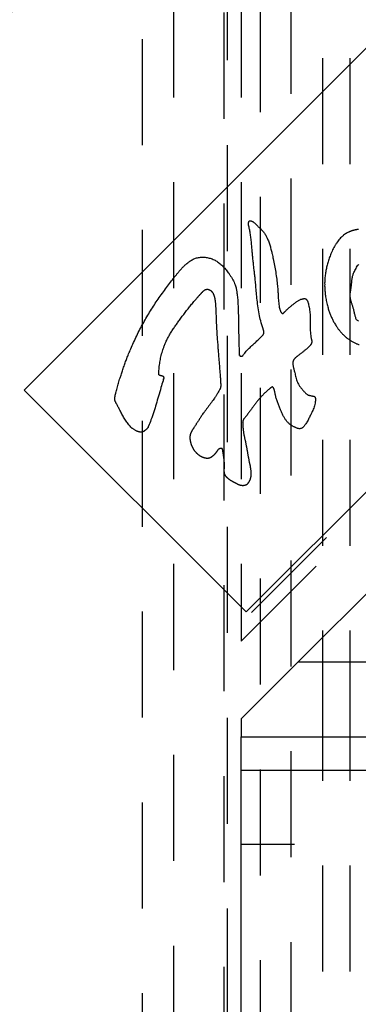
# Model space of a CAD drawing. Extents: x 3.7 to 27.5, y 0.6 to 16.6.
# Tile 8 of 26: x 4.376 to 4.775, y 8.273 to 9.433. Entities that reach past the tile are written whole.
import ezdxf

# ---------------------------------------------------------------- set-up
doc = ezdxf.new("R2010")
doc.units = 0
doc.linetypes.add('HIDDEN', pattern=[0.1875, 0.125, -0.0625])
doc.layers.add('ACSRY', color=30, linetype='CONTINUOUS')

msp = doc.modelspace()

# ---------------------------------------------------------------- linework, layer by layer
at = {"layer": 'ACSRY', "color": 30, "linetype": 'HIDDEN'}
for p, q in [((4.5571, 9.9167), (4.5571, 2.3244)), ((4.6371, 9.9167), (4.6371, 8.7225)), ((4.5209, 2.5356), (4.5209, 9.7056)), ((4.6167, 9.6667), (4.6167, 2.5745)), ((4.6599, 2.5745), (4.6599, 9.6667)), ((4.6958, 2.596), (4.6958, 9.6452)), ((5.5329, 9.6183), (4.6371, 8.7225)), ((4.6207, 2.6355), (4.6207, 9.6057)), ((4.6371, 8.7006), (5.5329, 9.5964)), ((4.7332, 8.5881), (4.7332, 9.5908)), ((4.7656, 8.5881), (4.7656, 9.5714)), ((4.6371, 8.7225), (4.6371, 8.7006)), ((4.7036, 8.6758), (4.6371, 8.6093)), ((4.6371, 8.6093), (4.6371, 8.5881)), ((4.7332, 8.0861), (4.7332, 8.5488)), ((4.7656, 8.0861), (4.7656, 8.5488)), ((8.0749, 8.4611), (4.6371, 8.4611))]:
    msp.add_line(p, q, dxfattribs=at)
at = {"layer": 'ACSRY', "color": 30, "linetype": 'CONTINUOUS'}
for p, q in [((4.3811, 8.9968), (5.2297, 9.8453)), ((5.4913, 9.5837), (4.6428, 8.7352)), ((4.7036, 8.6758), (5.1179, 9.0901)), ((4.6428, 8.7352), (4.3811, 8.9968)), ((11.5746, 8.6758), (4.7036, 8.6758)), ((4.6371, 8.1738), (4.6371, 8.5881)), ((4.6371, 8.5881), (8.0749, 8.5881)), ((4.7332, 8.5488), (4.7332, 8.5881)), ((4.7656, 8.5488), (4.7656, 8.5881)), ((4.6371, 8.5488), (8.0749, 8.5488))]:
    msp.add_line(p, q, dxfattribs=at)
for points in [[(4.5398, 9.0149), (4.5403, 9.0147, -0.001257), (4.5409, 9.0145, -0.004203), (4.5414, 9.0143, -0.001335), (4.542, 9.0141, 0.00796), (4.5426, 9.0139, 0.008992), (4.5431, 9.0138, 0.008379), (4.5435, 9.0137, 0.009622), (4.5438, 9.0136, -0.004531), (4.5442, 9.0135, -0.015925), (4.5445, 9.0134, -0.028259), (4.5448, 9.0132, -0.038184), (4.5451, 9.013, -0.04558), (4.5453, 9.0128, -0.050227), (4.5454, 9.0126, -0.038209), (4.5455, 9.0123, -0.028205), (4.5456, 9.012, -0.026807), (4.5457, 9.0117, -0.024218), (4.5457, 9.0113, -0.013996), (4.5458, 9.0109, -0.030642), (4.5457, 9.0104, -0.040935), (4.5455, 9.0096, -0.014924), (4.5455, 9.0094), (4.5456, 9.0099, 0.022017), (4.5449, 9.0077, 0.010048), (4.5425, 8.9998, 0.001976), (4.5395, 8.9894, 0.004136), (4.5369, 8.9802, 0.001124), (4.5342, 8.9712, -0.013035), (4.5307, 8.9615, -0.010192), (4.5279, 8.9543, -0.00393), (4.5272, 8.9526, -0.020359), (4.5275, 8.9534, -0.000127), (4.5274, 8.9533), (4.527, 8.9526, -0.004321), (4.5268, 8.9521, -0.036189), (4.5265, 8.9518, -0.025027), (4.5262, 8.9514, -0.003404), (4.5258, 8.951, -0.013201), (4.5255, 8.9507, -0.015784), (4.5251, 8.9503, -0.007678), (4.5247, 8.95, -0.00311), (4.5242, 8.9496, -0.00106), (4.5237, 8.9492, -0.003053), (4.5231, 8.9487, -0.009221), (4.5225, 8.9483, -0.013352), (4.5219, 8.9479, -0.014391), (4.5213, 8.9476, -0.027592), (4.5205, 8.9474, -0.042482), (4.5196, 8.9472, -0.033956), (4.5185, 8.9472, -0.033862), (4.5175, 8.9473, -0.033077), (4.5165, 8.9475, -0.022128), (4.5155, 8.9478, -0.018081), (4.5144, 8.9482, -0.016396), (4.5132, 8.9488, -0.015793), (4.5119, 8.9494, -0.021965), (4.5108, 8.9502, -0.015422), (4.5097, 8.9509, 0.008973), (4.5087, 8.9516, -0.030366), (4.507, 8.9532, -0.039084), (4.504, 8.9568, -0.015993), (4.5006, 8.9614, -0.021258), (4.4978, 8.9661, -0.023421), (4.4953, 8.9708, -0.002578), (4.4927, 8.9757, 0.004771), (4.4907, 8.9793, 0.002757), (4.49, 8.9806, 0.008653), (4.4898, 8.9808, -0.007002), (4.4895, 8.9814, -0.009913), (4.4891, 8.9823, -0.011902), (4.4887, 8.9831, -0.022482), (4.4885, 8.9838, -0.023446), (4.4883, 8.9846, -0.01916), (4.4882, 8.9854, -0.018468), (4.4882, 8.9862, -0.017208), (4.4882, 8.9871, -0.013833), (4.4882, 8.9879, -0.012088), (4.4883, 8.9887, -0.010857), (4.4884, 8.9896, -0.009262), (4.4886, 8.9905, -0.008366), (4.4888, 8.9914, -0.006539), (4.489, 8.9923, -0.003241), (4.4892, 8.9932, -0.003994), (4.4896, 8.9947, -0.002749), (4.4903, 8.9974, -0.00143), (4.4912, 9.0006, -0.002263), (4.492, 9.0036, -0.002862), (4.4929, 9.0065, -0.00166), (4.4938, 9.0095, -0.002203), (4.495, 9.0132, -0.003164), (4.4966, 9.0182, -0.002599), (4.4985, 9.0237, -0.003474), (4.5004, 9.029, -0.004191), (4.5023, 9.0341, -0.003214), (4.5044, 9.0394, -0.004233), (4.5069, 9.0454, -0.005842), (4.5102, 9.0529, -0.005036), (4.5139, 9.0608, -0.005945), (4.5177, 9.0684, -0.007176), (4.5217, 9.0758, -0.006753), (4.5259, 9.0831, -0.006317), (4.5302, 9.0903, -0.006514), (4.5347, 9.0973, -0.006319), (4.5393, 9.1041, -0.005281), (4.5441, 9.1109, -0.004457), (4.549, 9.1176, -0.003822), (4.5539, 9.1241, -0.002853), (4.5579, 9.1294, -0.001921), (4.5606, 9.1328, -0.003863), (4.5628, 9.1354, -0.006675), (4.5652, 9.1383, -0.006675), (4.5679, 9.1412, -0.011442), (4.5706, 9.1439, -0.01276), (4.573, 9.146, -0.010153), (4.5749, 9.1475, -0.014125), (4.5765, 9.1487, -0.015056), (4.5783, 9.1498, -0.012575), (4.5803, 9.1509, -0.017936), (4.5823, 9.1518, -0.022874), (4.5844, 9.1525, -0.024349), (4.5866, 9.153, -0.022942), (4.5889, 9.1534, -0.022012), (4.5912, 9.1535, -0.021478), (4.5935, 9.1534, -0.019801), (4.5959, 9.1532, -0.019201), (4.5982, 9.1527, -0.019367), (4.6005, 9.1521, -0.018694), (4.6028, 9.1513, -0.018419), (4.6051, 9.1503, -0.018485), (4.6072, 9.1492, -0.017907), (4.6092, 9.1479, -0.017774), (4.6112, 9.1465, -0.017796), (4.6131, 9.1449, -0.016241), (4.615, 9.1431, -0.013995), (4.6167, 9.1413, -0.012087), (4.6184, 9.1394, -0.009006), (4.62, 9.1374, -0.007935), (4.6218, 9.1351, -0.007865), (4.6237, 9.1325, -0.008207), (4.6255, 9.1297, -0.011733), (4.6272, 9.1268, -0.015443), (4.6286, 9.1239, -0.018703), (4.6298, 9.121, -0.018319), (4.6307, 9.1184, -0.015809), (4.6312, 9.1162, -0.016628), (4.6316, 9.1142, -0.011381), (4.6319, 9.1123, -0.006385), (4.6322, 9.11, -0.002795), (4.6326, 9.1066, -0.009272), (4.6331, 9.1005, -0.010675), (4.6335, 9.0905, -0.005289), (4.6339, 9.0786, -0.004525), (4.634, 9.0671, -0.002646), (4.6341, 9.0562, 0.004156), (4.6345, 9.0461, 0.005506), (4.6348, 9.0392, 0.0026), (4.6349, 9.0376, 0.017436), (4.6349, 9.0383, -0.005454), (4.635, 9.0382), (4.6352, 9.0376, 0.020763), (4.6354, 9.0372, 0.120168), (4.6357, 9.037, 0.078174), (4.6361, 9.0368, 0.018704), (4.6365, 9.0366, 0.043401), (4.637, 9.0366, 0.050007), (4.6375, 9.0366, 0.038421), (4.6379, 9.0367, 0.043091), (4.6383, 9.0369, 0.058031), (4.6387, 9.0371, 0.041169), (4.639, 9.0374, 0.003236), (4.6392, 9.0376, 0.041999), (4.6395, 9.038, 0.037147), (4.6403, 9.0392, -0.01633), (4.6421, 9.0415, -0.024995), (4.6454, 9.0451, -0.012846), (4.6496, 9.0491, -0.010741), (4.6537, 9.0529, -0.00665), (4.6575, 9.0563, 0.009467), (4.6605, 9.0594, 0.014844), (4.6625, 9.0616, 0.007567), (4.663, 9.0623, 0.018987), (4.663, 9.0623, 0.626416), (4.6632, 9.0626, -0.048377), (4.6634, 9.063, 0.016129), (4.6636, 9.0634, 0.044184), (4.6637, 9.0638, 0.029789), (4.6637, 9.0641, 0.015003), (4.6638, 9.0644, 0.019105), (4.6638, 9.0648, 0.018205), (4.6638, 9.0651, 0.008931), (4.6638, 9.0655, 0.016057), (4.6637, 9.0661, 0.024799), (4.6635, 9.0668, 0.010326), (4.6634, 9.0674, -0.00463), (4.6633, 9.0678, 0.023768), (4.6629, 9.0688, 0.017844), (4.662, 9.0712, -0.013114), (4.6605, 9.0762, -0.019324), (4.6587, 9.0842, -0.011974), (4.657, 9.0937, -0.01242), (4.6558, 9.1029, -0.012074), (4.655, 9.1115, -0.003376), (4.6543, 9.1195, 0.001223), (4.6536, 9.1265, 0.001885), (4.653, 9.1322, 0.002301), (4.6524, 9.1373, 0.000537), (4.6518, 9.1426, -0.000976), (4.6512, 9.1481, -0.002029), (4.6506, 9.1537, -0.002379), (4.6501, 9.1595, -0.002063), (4.6496, 9.1654, 0.000268), (4.6491, 9.1714, 0.004859), (4.6483, 9.1776, 0.006956), (4.6475, 9.1831, 0.009758), (4.6466, 9.1874, 0.011944), (4.646, 9.19, 0.00602), (4.6458, 9.1909, -0.004546), (4.6458, 9.1911, -0.036334), (4.6457, 9.1916, 0.00212), (4.6456, 9.1922, -0.013635), (4.6456, 9.1929, -0.02444), (4.6456, 9.1935, -0.021251), (4.6457, 9.1942, -0.020831), (4.6459, 9.1948, -0.032707), (4.6461, 9.1954, -0.044914), (4.6464, 9.1959, -0.063853), (4.6468, 9.1962, -0.082825), (4.6472, 9.1963, -0.069759), (4.6475, 9.1963, -0.05454), (4.6479, 9.1963, -0.029807), (4.6482, 9.1963, -0.023399), (4.6487, 9.1961, -0.019355), (4.6493, 9.1959, -0.020582), (4.6501, 9.1956, -0.029941), (4.6511, 9.195, -0.023617), (4.6521, 9.1943, -0.020492), (4.6529, 9.1935, -0.020297), (4.6537, 9.1927, -0.007296), (4.6547, 9.1918, 0.000754), (4.6559, 9.1906, 0.003668), (4.6572, 9.1893, 0.002183), (4.6586, 9.188, -0.001795), (4.66, 9.1867, -0.005437), (4.6613, 9.1853, -0.009512), (4.6626, 9.1839, -0.01198), (4.6638, 9.1824, -0.013883), (4.6649, 9.1808, -0.013733), (4.6659, 9.1792, -0.01204), (4.6669, 9.1775, -0.011852), (4.6677, 9.1758, -0.011114), (4.6686, 9.1738, -0.011182), (4.6695, 9.1716, -0.01269), (4.6704, 9.1691, -0.009622), (4.6711, 9.1667, -0.006495), (4.6717, 9.1644, -0.008008), (4.6724, 9.1616, -0.004783), (4.6735, 9.1572, -0.00303), (4.6748, 9.1513, -0.004126), (4.6763, 9.1438, -0.004861), (4.6777, 9.1357, -0.007071), (4.6789, 9.1274, -0.007864), (4.6797, 9.1198, -0.007718), (4.6803, 9.1134, -0.007632), (4.6805, 9.1083, -0.003701), (4.6807, 9.1046, 0.002097), (4.681, 9.1013, 0.0099), (4.6814, 9.0977, 0.009512), (4.6819, 9.0945, 0.011845), (4.6824, 9.0923, 0.019069), (4.6828, 9.091, 0.012793), (4.683, 9.0905, 0.004123), (4.683, 9.0903, 0.013596), (4.6832, 9.09, 0.004533), (4.6834, 9.0896, 0.010728), (4.6836, 9.0891, 0.015211), (4.6839, 9.0887, 0.016891), (4.6842, 9.0882, 0.019683), (4.6846, 9.0877, 0.031518), (4.685, 9.0874, 0.045743), (4.6854, 9.0871, 0.067415), (4.6858, 9.0871, 0.094512), (4.6862, 9.0871, 0.082037), (4.6865, 9.0873, 0.051935), (4.6869, 9.0876, 0.026255), (4.6871, 9.0878, 0.020378), (4.6875, 9.0882, 0.009997), (4.6881, 9.0888, 0.000844), (4.6888, 9.0895, -0.003364), (4.6896, 9.0903, -0.003931), (4.6905, 9.0912, -0.003527), (4.6913, 9.0919, -0.004261), (4.6921, 9.0927, -0.003794), (4.6931, 9.0936, -0.003009), (4.6943, 9.0945, -0.003246), (4.6955, 9.0956, -0.003082), (4.6968, 9.0967, -0.002915), (4.6982, 9.0977, -0.002728), (4.6995, 9.0987, -0.002221), (4.7008, 9.0997, -0.002849), (4.7021, 9.1007, -0.004866), (4.7033, 9.1016, -0.009994), (4.7047, 9.1024, -0.017868), (4.7061, 9.1031, -0.017714), (4.7075, 9.1038, -0.018189), (4.7087, 9.1041, -0.022758), (4.7096, 9.1044, -0.018223), (4.7104, 9.1045, -0.017278), (4.711, 9.1046, -0.020328), (4.7117, 9.1046, -0.029436), (4.7124, 9.1045, -0.045345), (4.7131, 9.1042, -0.057129), (4.7138, 9.1037, -0.074958), (4.7145, 9.1028, -0.051149), (4.7151, 9.1019, -0.025969), (4.7155, 9.101, -0.032156), (4.7159, 9.0996, -0.018872), (4.7165, 9.0973, -0.009669), (4.7172, 9.0943, -0.014147), (4.7177, 9.091, -0.01463), (4.7181, 9.0877, -0.012338), (4.7183, 9.0845, -0.011252), (4.7184, 9.0813, -0.006816), (4.7184, 9.0778, -0.002929), (4.7183, 9.0743, -0.000234), (4.7184, 9.0706, 0.004498), (4.7185, 9.0668, 0.011462), (4.7188, 9.0628, 0.010787), (4.7192, 9.0593, 0.010239), (4.7196, 9.0572, 0.016521), (4.7199, 9.056, 0.00813), (4.7201, 9.0553, -0.014567), (4.7201, 9.0548, -0.012348), (4.7202, 9.0543, -0.010848), (4.7202, 9.0537, -0.025968), (4.7202, 9.0531, -0.031784), (4.72, 9.0524, -0.034656), (4.7198, 9.0516, -0.029678), (4.7194, 9.0509, -0.022463), (4.719, 9.0502, -0.022171), (4.7185, 9.0495, -0.019103), (4.7179, 9.0488, -0.014771), (4.7172, 9.048, -0.015433), (4.7164, 9.0472, -0.013461), (4.7155, 9.0465, -0.008969), (4.7147, 9.0458, -0.005802), (4.7138, 9.0451, -0.000403), (4.7127, 9.0442, 0.001675), (4.7115, 9.0432, 0.002265), (4.7102, 9.0421, 0.001175), (4.7089, 9.041, -0.001853), (4.7075, 9.0399, -0.003246), (4.7063, 9.0389, -0.004685), (4.7052, 9.0381, -0.00592), (4.7043, 9.0374, -0.002429), (4.7035, 9.0368, 0.002132), (4.7027, 9.0362, 0.006648), (4.7019, 9.0356, 0.00802), (4.7011, 9.0349, 0.010102), (4.7005, 9.0344, 0.014111), (4.7, 9.0338, 0.014067), (4.6996, 9.0333, 0.014134), (4.6992, 9.0327, 0.016803), (4.6988, 9.0321, 0.021016), (4.6985, 9.0315, 0.026028), (4.6982, 9.0308, 0.026859), (4.698, 9.0301, 0.028058), (4.6979, 9.0293, 0.023902), (4.6979, 9.0285, 0.016648), (4.6979, 9.0278, 0.017388), (4.698, 9.0269, 0.015525), (4.6981, 9.0258, 0.01092), (4.6983, 9.0246, 0.011807), (4.6986, 9.0233, 0.010098), (4.6989, 9.022, 0.006682), (4.6992, 9.0209, 0.002238), (4.6996, 9.0195, -0.004993), (4.7002, 9.0173, -0.003519), (4.7008, 9.0146, -0.003013), (4.7015, 9.0118, 0.003238), (4.7023, 9.009, 0.016878), (4.7033, 9.0061, 0.019079), (4.7044, 9.0037, 0.020412), (4.7053, 9.0021, 0.032249), (4.7061, 9.001, 0.018994), (4.7069, 9, 0.003135), (4.7077, 8.9991, 0.005153), (4.7085, 8.9982, 0.00317), (4.7093, 8.9972, -0.002644), (4.7102, 8.9962, -0.002975), (4.711, 8.9952, 0.001086), (4.7119, 8.9942, 0.007384), (4.7128, 8.9932, 0.017428), (4.7138, 8.9923, 0.021562), (4.7148, 8.9916, 0.026811), (4.7157, 8.9911, 0.034489), (4.7165, 8.9907, 0.025054), (4.7174, 8.9905, 0.017096), (4.7183, 8.9903, 0.014875), (4.7193, 8.9901, 0.009476), (4.7202, 8.9899, 0.004863), (4.7209, 8.9898, 0.001351), (4.7215, 8.9897, -0.007176), (4.7221, 8.9896, -0.013224), (4.7226, 8.9895, -0.018997), (4.723, 8.9893, -0.034376), (4.7235, 8.989, -0.052649), (4.7239, 8.9886, -0.06119), (4.7242, 8.9881, -0.073), (4.7244, 8.9874, -0.041986), (4.7245, 8.9867, -0.003812), (4.7246, 8.9862, -0.040359), (4.7246, 8.9851, -0.02971), (4.7243, 8.9827, -0.012687), (4.7239, 8.9797, -0.023182), (4.723, 8.9768, -0.029594), (4.722, 8.9741, -0.018481), (4.7208, 8.9714, -0.009187), (4.7195, 8.9689, -0.002357), (4.7184, 8.9666, 0.000384), (4.7174, 8.9645, -0.000928), (4.7164, 8.9624, -0.005457), (4.7152, 8.9602, -0.012753), (4.7138, 8.958, -0.011413), (4.7125, 8.956, -0.009801), (4.7115, 8.9548, -0.017174), (4.7108, 8.9539, -0.01793), (4.71, 8.9531, -0.01499), (4.7092, 8.9524, -0.025544), (4.7083, 8.9518, -0.03868), (4.7074, 8.9514, -0.051714), (4.7063, 8.9512, -0.05161), (4.7052, 8.9512, -0.045064), (4.7041, 8.9514, -0.035494), (4.703, 8.9518, -0.023266), (4.7019, 8.9522, -0.016029), (4.7007, 8.9527, -0.009024), (4.6995, 8.9533, -0.00639), (4.6983, 8.9539, -0.008295), (4.6972, 8.9545, -0.009292), (4.6961, 8.9552, -0.009285), (4.6951, 8.9559, -0.013902), (4.694, 8.9567, -0.018006), (4.6928, 8.9578, -0.015418), (4.6916, 8.959, -0.016988), (4.6904, 8.9604, -0.017291), (4.6894, 8.9618, -0.013695), (4.6884, 8.9632, -0.012841), (4.6875, 8.9647, -0.012818), (4.6866, 8.9664, -0.010847), (4.6857, 8.9682, -0.009377), (4.6849, 8.97, -0.007745), (4.6842, 8.9718, -0.004662), (4.6834, 8.9736, -0.002031), (4.6827, 8.9755, 0.000888), (4.6818, 8.9776, 0.001062), (4.681, 8.9797, -0.000583), (4.6801, 8.9818, -0.003391), (4.6793, 8.984, -0.0079), (4.6786, 8.9862, -0.008951), (4.678, 8.9881, -0.010213), (4.6777, 8.9897, -0.013453), (4.6774, 8.991, -0.00612), (4.6771, 8.9924, 0.003981), (4.6768, 8.9939, 0.011047), (4.6763, 8.9957, 0.008825), (4.6759, 8.9972, 0.007314), (4.6755, 8.9981, 0.015596), (4.6753, 8.9988, 0.016781), (4.675, 8.9994, 0.019684), (4.6746, 8.9999, 0.057491), (4.6742, 9.0002, 0.080749), (4.6738, 9.0004, 0.07773), (4.6735, 9.0004, 0.115248), (4.6732, 9.0002, 0.050858), (4.6729, 9.0001, 0.007042), (4.6727, 8.9999, 0.014353), (4.6724, 8.9998, 0.016872), (4.6721, 8.9995, 0.003534), (4.6717, 8.9992, 0.001457), (4.6712, 8.9989, 0.005137), (4.6707, 8.9984, 0.002068), (4.6703, 8.9982, -0.017046), (4.6702, 8.9981, 0.125176), (4.6695, 8.9975, 0.012891), (4.6672, 8.9954, 0.004282), (4.6642, 8.9926, 0.009172), (4.6614, 8.9898, 0.012943), (4.6589, 8.987, 0.008777), (4.6564, 8.984, 0.005987), (4.654, 8.981, 0.006089), (4.6517, 8.9779, 0.005433), (4.6496, 8.975, 0.003172), (4.6475, 8.9721, -0.000237), (4.6452, 8.969, -0.004813), (4.6426, 8.9657, -0.003747), (4.6406, 8.9631, -0.001819), (4.6399, 8.9623, -0.00598), (4.64, 8.9623), (4.6398, 8.9621, 0.004074), (4.6395, 8.9616, 0.015348), (4.6393, 8.9612, 0.03265), (4.6392, 8.9609, 0.022926), (4.639, 8.9605, 0.033612), (4.639, 8.96, 0.043684), (4.639, 8.9592, 0.021428), (4.6391, 8.958, 0.010293)], [(4.7752, 9.1861, 0.016044), (4.7746, 9.1861, 0.014052), (4.7739, 9.186, 0.012031), (4.7733, 9.1859, 0.009559), (4.7726, 9.1858, 0.007541), (4.772, 9.1857, 0.005473), (4.7713, 9.1855, 0.004305), (4.7706, 9.1853, 0.003166), (4.7699, 9.1851, 0.002677), (4.7691, 9.1849, 0.003562), (4.7683, 9.1847, 0.004177), (4.7675, 9.1845, 0.003946), (4.7668, 9.1842, 0.00478), (4.7661, 9.184, 0.006517), (4.7653, 9.1837, 0.00509), (4.7647, 9.1834, 0.002106), (4.7641, 9.1832, 0.008702), (4.7633, 9.1828, 0.009655), (4.7618, 9.1821, 0.013081), (4.7599, 9.1809, 0.022898), (4.7576, 9.1792, 0.021224), (4.7553, 9.1771, 0.020415), (4.7532, 9.175, 0.021235), (4.7513, 9.1726, 0.017262), (4.7495, 9.1701, 0.014201), (4.7478, 9.1674, 0.012925), (4.7463, 9.1647, 0.012014), (4.7448, 9.1619, 0.010667), (4.7435, 9.1589, 0.008921), (4.7422, 9.1561, 0.007482), (4.7412, 9.1534, 0.007542), (4.7403, 9.1508, 0.007137), (4.7394, 9.1481, 0.006725), (4.7387, 9.1455, 0.007136), (4.738, 9.1429, 0.007401), (4.7374, 9.1402, 0.007363), (4.7368, 9.1376, 0.007358), (4.7364, 9.1349, 0.007433), (4.736, 9.1323, 0.007452), (4.7357, 9.1296, 0.007324), (4.7355, 9.1269, 0.007505), (4.7354, 9.1241, 0.007799), (4.7354, 9.1212, 0.00751), (4.7354, 9.1183, 0.00759), (4.7355, 9.1153, 0.007821), (4.7358, 9.1124, 0.007669), (4.7361, 9.1095, 0.007428), (4.7365, 9.1066, 0.007292), (4.737, 9.1037, 0.007593), (4.7376, 9.1008, 0.007967), (4.7382, 9.0978, 0.007266), (4.739, 9.095, 0.006844), (4.7397, 9.0925, 0.007285), (4.7404, 9.0903, 0.006245), (4.7412, 9.0882, 0.005891), (4.7419, 9.0862, 0.006232), (4.7427, 9.0842, 0.006253), (4.7436, 9.0822, 0.006665), (4.7445, 9.0802, 0.006838), (4.7455, 9.0783, 0.006741), (4.7465, 9.0764, 0.007333), (4.7476, 9.0745, 0.008234), (4.7488, 9.0726, 0.007344), (4.75, 9.0709, 0.006616), (4.751, 9.0694, 0.007891), (4.752, 9.068, 0.007099), (4.7531, 9.0667, 0.005979), (4.7542, 9.0654, 0.006909), (4.7554, 9.0641, 0.00754), (4.7566, 9.0628, 0.007453), (4.7578, 9.0616, 0.007504), (4.7591, 9.0604, 0.00784), (4.7604, 9.0592, 0.008054), (4.7617, 9.0581, 0.00829), (4.7631, 9.0571, 0.00832), (4.7645, 9.0561, 0.008227), (4.7658, 9.0552, 0.008596), (4.7672, 9.0543, 0.008788), (4.7686, 9.0535, 0.008813), (4.7701, 9.0528, 0.009227), (4.7716, 9.0521, 0.009785), (4.7731, 9.0514, 0.010372), (4.7746, 9.0508, 0.010369), (4.7761, 9.0503, 0.01026)], [(4.7753, 9.0779, -0.057157), (4.7741, 9.0786, -0.086639), (4.7731, 9.0797, -0.074694), (4.7723, 9.0813, -0.043317), (4.7717, 9.083, -0.025289), (4.7712, 9.085, -0.013276), (4.7707, 9.0869, -0.005279), (4.7703, 9.0889, 0.002888), (4.7698, 9.0907, 0.006548), (4.7694, 9.0924, 0.005244), (4.7689, 9.094, 0.004044), (4.7684, 9.0956, 0.002688), (4.7679, 9.0972, 0.00096), (4.7674, 9.0989, -0.001405), (4.7669, 9.1005, -0.00414), (4.7664, 9.1022, -0.008076), (4.766, 9.1039, -0.012055), (4.7657, 9.1056, -0.017257), (4.7655, 9.1073, -0.019969), (4.7655, 9.1091, -0.020301), (4.7656, 9.1108, -0.017395), (4.7658, 9.1125, -0.01058), (4.7661, 9.1142, -0.004766), (4.7664, 9.116, 0.001319), (4.7666, 9.1178, 0.003951), (4.7669, 9.1197, 0.004174), (4.7671, 9.1215, 0.003307), (4.7673, 9.1233, 0.001066), (4.7674, 9.125, -0.000468), (4.7676, 9.1267, -0.001813), (4.7678, 9.1282, -0.005687), (4.768, 9.1296, -0.012715), (4.7683, 9.131, -0.017183), (4.7688, 9.1326, -0.017844), (4.7695, 9.1344, -0.016296), (4.7704, 9.1364, -0.014928), (4.7716, 9.1388, -0.008732), (4.7731, 9.1415, -0.002378), (4.7745, 9.1439, -0.021184), (4.7757, 9.1452, -0.184371)], [(4.5398, 9.0149), (4.5399, 9.0182, -0.006996), (4.5402, 9.0214, -0.006895), (4.5405, 9.0247, -0.006931), (4.541, 9.028, -0.007184), (4.5415, 9.0312, -0.007482), (4.5421, 9.0345, -0.007852), (4.5429, 9.0377, -0.007907), (4.5437, 9.0409, -0.007838), (4.5447, 9.044, -0.008736), (4.5457, 9.0471, -0.010002), (4.5469, 9.0503, -0.008755), (4.5482, 9.0532, -0.007762), (4.5493, 9.0556, -0.00933), (4.5503, 9.0577, -0.007271), (4.5515, 9.0598, -0.004983), (4.5527, 9.0619, -0.005461), (4.5539, 9.064, -0.005479), (4.5552, 9.0661, -0.004533), (4.5565, 9.0681, -0.003892), (4.5579, 9.0702, -0.003475), (4.5593, 9.0722, -0.002958), (4.5607, 9.0742, -0.002312), (4.5621, 9.0762, -0.001925), (4.5636, 9.0782, -0.001403), (4.5651, 9.0804, -0.001102), (4.5668, 9.0827, -0.001243), (4.5685, 9.0849, -0.001397), (4.5701, 9.0871, -0.001465), (4.5718, 9.0893, -0.00159), (4.5735, 9.0915, -0.001809), (4.5752, 9.0937, -0.00182), (4.5769, 9.0958, -0.001714), (4.5786, 9.0979, -0.002211), (4.5804, 9.1, -0.002905), (4.5823, 9.1023, -0.002105), (4.5839, 9.1041, -0.001365), (4.5848, 9.1051, -0.00252), (4.5852, 9.1056, -0.001721), (4.5857, 9.1061, 0.000709), (4.5862, 9.1067, -0.000469), (4.5866, 9.1072, -0.00085), (4.5871, 9.1078, -0.000484), (4.5876, 9.1083, -0.00031), (4.5881, 9.1088, -0.000327), (4.5886, 9.1094, -0.000327), (4.5891, 9.1099, -0.000292), (4.5896, 9.1105, -0.000171), (4.5901, 9.111, 0.000037), (4.5906, 9.1116, -0.000621), (4.591, 9.112, -0.002436), (4.5915, 9.1125, -0.004149), (4.5919, 9.113, -0.006369), (4.5924, 9.1135, -0.008665), (4.5929, 9.1139, -0.011603), (4.5934, 9.1143, -0.013696), (4.5939, 9.1146, -0.015609), (4.5944, 9.1149, -0.020635), (4.595, 9.1152, -0.027654), (4.5956, 9.1154, -0.025361), (4.5961, 9.1155, -0.023654), (4.5965, 9.1156, -0.029878), (4.5969, 9.1156, -0.021005), (4.5973, 9.1156, -0.013245), (4.5976, 9.1156, -0.015372), (4.598, 9.1155, -0.015005), (4.5983, 9.1154, -0.013507), (4.5987, 9.1153, -0.013049), (4.599, 9.1152, -0.013027), (4.5994, 9.1151, -0.011968), (4.5997, 9.1149, -0.010635), (4.6, 9.1148, -0.012308), (4.6003, 9.1146, -0.013444), (4.6007, 9.1143, -0.01235), (4.6011, 9.1141, -0.014309), (4.6015, 9.1138, -0.014955), (4.6018, 9.1134, -0.013751), (4.6021, 9.1131, -0.013156), (4.6025, 9.1127, -0.012353), (4.6028, 9.1124, -0.011573), (4.603, 9.112, -0.010797), (4.6033, 9.1116, -0.010158), (4.6036, 9.1112, -0.009437), (4.6038, 9.1108, -0.008742), (4.604, 9.1103, -0.008027), (4.6042, 9.1099, -0.007554), (4.6044, 9.1095, -0.007001), (4.6046, 9.109, -0.00664), (4.6048, 9.1086, -0.006338), (4.6049, 9.1082, -0.005872), (4.6051, 9.1077, -0.00527), (4.6052, 9.1073, -0.005215), (4.6053, 9.1068, -0.005277), (4.6055, 9.1064, -0.004122), (4.6056, 9.1059, -0.002639), (4.6057, 9.1055, -0.00435), (4.6058, 9.105, -0.004424), (4.6059, 9.1042, -0.003845), (4.6061, 9.1032, -0.005812), (4.6063, 9.1021, -0.005745), (4.6064, 9.1008, -0.005255), (4.6066, 9.0996, -0.005111), (4.6067, 9.0984, -0.004103), (4.6068, 9.0972, -0.0035), (4.6069, 9.096, -0.003127), (4.6069, 9.0948, -0.0023), (4.607, 9.0936, -0.001454), (4.607, 9.0925, -0.001352), (4.6071, 9.0912, -0.000541), (4.6072, 9.089, 0.000265), (4.6073, 9.0862, 0.000786), (4.6074, 9.0828, 0.000808), (4.6076, 9.0791, 0.000826), (4.6077, 9.0755, 0.000921), (4.6079, 9.072, 0.000854), (4.6081, 9.0685, 0.000793), (4.6083, 9.065, 0.000798), (4.6085, 9.0614, 0.000812), (4.6088, 9.0579, 0.000803), (4.609, 9.0543, 0.000753), (4.6093, 9.0508, 0.000733), (4.6095, 9.0475, 0.00071), (4.6098, 9.0444, 0.000573), (4.61, 9.0415, 0.000486), (4.6102, 9.0386, 0.000374), (4.6104, 9.0358, 0.000264), (4.6107, 9.0329, 0.00018), (4.6109, 9.03, 0.000104), (4.6112, 9.0271, 0.000012), (4.6114, 9.0242, -0.000087), (4.6116, 9.0213, -0.000209), (4.6119, 9.0183, -0.000252), (4.6121, 9.0156, -0.000318), (4.6123, 9.0133, -0.000387), (4.6124, 9.0116, -0.00032), (4.6125, 9.0106, -0.000621), (4.6126, 9.0099, -0.000938), (4.6126, 9.0091, -0.000699), (4.6127, 9.0083, -0.001187), (4.6127, 9.0074, -0.001613), (4.6128, 9.0066, -0.001674), (4.6128, 9.0057, -0.001897), (4.6128, 9.0049, -0.002365), (4.6129, 9.004, -0.00234), (4.6129, 9.0032, -0.002452), (4.6129, 9.0025, -0.002481), (4.6129, 9.002, -0.001555), (4.6129, 9.0017, -0.002342), (4.6129, 9.0015, -0.003341), (4.6129, 9.0013, -0.001597), (4.6129, 9.0011, -0.003408), (4.6128, 9.0009, -0.005082), (4.6128, 9.0007, -0.005292), (4.6128, 9.0005, -0.00551), (4.6128, 9.0003, -0.006544), (4.6128, 9.0001, -0.007447), (4.6127, 8.9998, -0.008268), (4.6127, 8.9996, -0.008624), (4.6126, 8.9994, -0.008697), (4.6126, 8.9992, -0.008554), (4.6125, 8.9991, -0.007633), (4.6124, 8.9989, -0.006642), (4.6124, 8.9987, -0.005892), (4.6123, 8.9985, -0.005547), (4.6122, 8.9983, -0.004526), (4.6121, 8.9981, -0.003794), (4.612, 8.9979, -0.006275), (4.6119, 8.9978, -0.002262), (4.6118, 8.9975, 0.007943), (4.6115, 8.997, -0.010288), (4.6108, 8.9956, -0.009577), (4.6093, 8.993, -0.005098), (4.6075, 8.9901, -0.006965), (4.6056, 8.9873, -0.00893), (4.6038, 8.9848, -0.005391), (4.602, 8.9822, -0.002827), (4.6, 8.9796, -0.002038), (4.5981, 8.977, -0.001002), (4.5962, 8.9745, 0.000689), (4.5943, 8.9719, 0.002287), (4.5924, 8.9694, 0.004365), (4.5907, 8.9669, 0.004442), (4.5893, 8.9649, 0.00317), (4.5885, 8.9637, 0.00457), (4.5879, 8.9627, 0.002492), (4.5873, 8.9617, -0.000109), (4.5866, 8.9606, 0.000743), (4.5859, 8.9595, 0.000822), (4.5852, 8.9584, -0.000073), (4.5845, 8.9573, -0.000614), (4.5838, 8.9562, -0.000928), (4.5832, 8.9551, -0.001417), (4.5824, 8.954, -0.002179), (4.5817, 8.9529, -0.00207), (4.5811, 8.952, -0.001546), (4.5807, 8.9513, -0.001174), (4.5802, 8.9507, 0.001073), (4.5798, 8.95, 0.002458), (4.5794, 8.9494, 0.003719), (4.579, 8.9487, 0.005303), (4.5786, 8.948, 0.006919), (4.5782, 8.9474, 0.00808), (4.5779, 8.9467, 0.009437), (4.5776, 8.946, 0.011527), (4.5773, 8.9453, 0.014381), (4.5771, 8.9446, 0.013543), (4.5769, 8.9439, 0.01199), (4.5768, 8.9434, 0.014391), (4.5767, 8.9429, 0.011423), (4.5766, 8.9423, 0.007951), (4.5766, 8.9418, 0.009041), (4.5766, 8.9412, 0.009408), (4.5765, 8.9407, 0.008142), (4.5766, 8.9401, 0.007421), (4.5766, 8.9396, 0.00725), (4.5766, 8.939, 0.006657), (4.5767, 8.9385, 0.005711), (4.5768, 8.9379, 0.006062), (4.5768, 8.9373, 0.006361), (4.577, 8.9367, 0.005565), (4.5771, 8.936, 0.006093), (4.5772, 8.9354, 0.006791), (4.5774, 8.9347, 0.006374), (4.5776, 8.9341, 0.006007), (4.5778, 8.9335, 0.006021), (4.578, 8.9328, 0.006221), (4.5782, 8.9322, 0.006408), (4.5785, 8.9316, 0.005842), (4.5787, 8.931, 0.004962), (4.579, 8.9304, 0.006387), (4.5793, 8.9298, 0.007473), (4.5797, 8.929, 0.00624), (4.5801, 8.9282, 0.007404), (4.5806, 8.9274, 0.008787), (4.581, 8.9267, 0.008168), (4.5815, 8.9259, 0.007809), (4.5821, 8.9252, 0.008352), (4.5826, 8.9245, 0.008598), (4.5832, 8.9238, 0.008504), (4.5838, 8.9232, 0.008892), (4.5844, 8.9225, 0.009553), (4.5851, 8.9219, 0.009064), (4.5857, 8.9213, 0.008682), (4.5863, 8.9208, 0.009554), (4.587, 8.9203, 0.009194), (4.5876, 8.9199, 0.008568), (4.5883, 8.9194, 0.009132), (4.589, 8.919, 0.009767), (4.5897, 8.9186, 0.010134), (4.5904, 8.9183, 0.009809), (4.5911, 8.9179, 0.009252), (4.5919, 8.9176, 0.0109), (4.5926, 8.9174, 0.013095), (4.5935, 8.9171, 0.009853), (4.5942, 8.9169, 0.007069), (4.5947, 8.9168, 0.011031), (4.595, 8.9168, 0.008485), (4.5954, 8.9167, 0.003756), (4.5959, 8.9166, 0.007253), (4.5963, 8.9166, 0.009504), (4.5967, 8.9166, 0.009235), (4.5971, 8.9166, 0.009221), (4.5975, 8.9166, 0.01017), (4.5979, 8.9166, 0.011393), (4.5983, 8.9166, 0.012581), (4.5987, 8.9167, 0.012395), (4.5991, 8.9168, 0.012556), (4.5995, 8.9169, 0.013473), (4.5998, 8.917, 0.011807), (4.6001, 8.9171, 0.010226), (4.6005, 8.9172, 0.009944), (4.6008, 8.9174, 0.009308), (4.6011, 8.9176, 0.008111), (4.6015, 8.9177, 0.007714), (4.6018, 8.9179, 0.007591), (4.6021, 8.9181, 0.006012), (4.6024, 8.9183, 0.00396), (4.6027, 8.9185, 0.005851), (4.603, 8.9187, 0.006372), (4.6035, 8.9191, 0.004596), (4.604, 8.9195, 0.006426), (4.6045, 8.9199, 0.007907), (4.605, 8.9203, 0.007217), (4.6054, 8.9208, 0.006931), (4.6059, 8.9212, 0.007274), (4.6063, 8.9217, 0.007196), (4.6068, 8.9222, 0.006781), (4.6072, 8.9227, 0.007129), (4.6076, 8.9232, 0.007653), (4.608, 8.9238, 0.006433), (4.6084, 8.9243, 0.00562), (4.6087, 8.9247, 0.005564), (4.609, 8.9251, 0.001439), (4.6092, 8.9255, -0.002186), (4.6095, 8.9259, -0.004695), (4.6097, 8.9262, -0.007685), (4.61, 8.9266, -0.011868), (4.6103, 8.9269, -0.014117), (4.6106, 8.9273, -0.015438), (4.611, 8.9275, -0.02207), (4.6113, 8.9278, -0.030876), (4.6117, 8.928, -0.023891), (4.6121, 8.9282, -0.018087), (4.6124, 8.9283, -0.027176), (4.6126, 8.9283, -0.01697), (4.6127, 8.9284, -0.001748), (4.6128, 8.9284, -0.010364), (4.613, 8.9284, -0.012945), (4.6131, 8.9284, -0.012299), (4.6133, 8.9284, -0.013926), (4.6134, 8.9284, -0.017096), (4.6135, 8.9284, -0.017793), (4.6137, 8.9284, -0.017387), (4.6138, 8.9284, -0.025303), (4.6139, 8.9283, -0.033568), (4.614, 8.9282, -0.032184), (4.6141, 8.9281, -0.038112), (4.6143, 8.928, -0.038779), (4.6144, 8.9279, -0.032438), (4.6144, 8.9277, -0.025041), (4.6145, 8.9276, -0.017523), (4.6146, 8.9274, -0.017727), (4.6146, 8.9272, -0.017021), (4.6147, 8.9269, -0.007483), (4.6147, 8.9268, 0.002715), (4.6147, 8.9267, -0.025378), (4.6148, 8.9263, -0.003032), (4.615, 8.9253, -0.000361), (4.6152, 8.9237, -0.00046), (4.6155, 8.9219, -0.000882), (4.6158, 8.9201, -0.001778), (4.6161, 8.9183, -0.002836), (4.6163, 8.9166, -0.003794), (4.6165, 8.915, -0.004319), (4.6167, 8.9134, -0.004849), (4.6168, 8.9118, -0.006187), (4.6169, 8.9101, -0.007661), (4.6169, 8.9084, -0.006477), (4.6169, 8.9068, -0.005788), (4.6168, 8.9055, -0.006621), (4.6168, 8.9046, -0.002998), (4.6168, 8.904, 0.000976), (4.6167, 8.9034, 0.002221), (4.6167, 8.9028, 0.003179), (4.6167, 8.9021, 0.005359), (4.6167, 8.9015, 0.007351), (4.6167, 8.9009, 0.00889), (4.6168, 8.9002, 0.010838), (4.6169, 8.8996, 0.013611), (4.617, 8.899, 0.014731), (4.6171, 8.8984, 0.016448), (4.6173, 8.8979, 0.01789), (4.6175, 8.8974, 0.015559), (4.6177, 8.897, 0.014477), (4.6179, 8.8966, 0.013119), (4.6182, 8.8962, 0.011359), (4.6184, 8.8958, 0.010701), (4.6187, 8.8954, 0.010338), (4.619, 8.895, 0.009597), (4.6194, 8.8946, 0.008281), (4.6197, 8.8942, 0.006996), (4.62, 8.8939, 0.007575), (4.6204, 8.8935, 0.007099), (4.6208, 8.8931, 0.006823), (4.6214, 8.8927, 0.008618), (4.622, 8.8921, 0.00802), (4.6227, 8.8916, 0.007664), (4.6234, 8.8912, 0.007768), (4.6241, 8.8907, 0.006432), (4.6248, 8.8903, 0.005328), (4.6255, 8.8898, 0.004602), (4.6262, 8.8894, 0.003901), (4.6269, 8.889, 0.002975), (4.6276, 8.8886, 0.002057), (4.6284, 8.8882, 0.000947), (4.6291, 8.8878, 0.000544), (4.6299, 8.8874, 0.000738), (4.6306, 8.887, 0.001618), (4.6313, 8.8867, 0.003406), (4.6321, 8.8863, 0.004916), (4.6328, 8.8859, 0.006556), (4.6336, 8.8856, 0.007912), (4.6343, 8.8853, 0.009386), (4.6351, 8.8851, 0.011299), (4.6359, 8.8848, 0.013558), (4.6367, 8.8846, 0.014092), (4.6375, 8.8845, 0.015642), (4.6382, 8.8844, 0.015702), (4.6388, 8.8844, 0.011439), (4.6393, 8.8844, 0.012399), (4.6397, 8.8844, 0.011291), (4.6401, 8.8845, 0.008317), (4.6406, 8.8845, 0.010638), (4.641, 8.8846, 0.012321), (4.6414, 8.8847, 0.012073), (4.6418, 8.8848, 0.012367), (4.6422, 8.8849, 0.01353), (4.6426, 8.8851, 0.014073), (4.643, 8.8853, 0.015083), (4.6434, 8.8855, 0.014717), (4.6437, 8.8857, 0.012395), (4.644, 8.8858, 0.012967), (4.6442, 8.886, 0.011218), (4.6444, 8.8862, 0.008922), (4.6447, 8.8864, 0.009385), (4.6449, 8.8866, 0.009559), (4.6451, 8.8869, 0.008675), (4.6453, 8.8871, 0.007957), (4.6455, 8.8873, 0.00764), (4.6457, 8.8876, 0.007375), (4.6459, 8.8878, 0.006268), (4.6461, 8.8881, 0.007382), (4.6463, 8.8884, 0.009176), (4.6466, 8.8888, 0.007855), (4.6468, 8.8893, 0.008663), (4.647, 8.8897, 0.009866), (4.6472, 8.8902, 0.00871), (4.6474, 8.8906, 0.007858), (4.6476, 8.8911, 0.007907), (4.6478, 8.8915, 0.00782), (4.6479, 8.892, 0.007382), (4.6481, 8.8925, 0.007073), (4.6482, 8.8929, 0.006913), (4.6483, 8.8934, 0.006494), (4.6484, 8.8939, 0.005912), (4.6485, 8.8943, 0.005888), (4.6486, 8.8947, 0.005512), (4.6486, 8.8952, 0.005094), (4.6487, 8.8956, 0.005081), (4.6487, 8.8961, 0.004968), (4.6488, 8.8965, 0.004598), (4.6488, 8.897, 0.004559), (4.6488, 8.8974, 0.004868), (4.6488, 8.8979, 0.004096), (4.6488, 8.8983, 0.002052), (4.6488, 8.8988, 0.005587), (4.6488, 8.8994, 0.008041), (4.6488, 8.9004, 0.005264), (4.6487, 8.9016, 0.006453), (4.6485, 8.9026, 0.007877), (4.6484, 8.9037, 0.005676), (4.6482, 8.9047, 0.004068), (4.6481, 8.9058, 0.003714), (4.6479, 8.9068, 0.003158), (4.6477, 8.9078, 0.002051), (4.6474, 8.9089, 0.001264), (4.6472, 8.9099, 0.000692), (4.647, 8.911, -0.000523), (4.6467, 8.9122, -0.001879), (4.6464, 8.9139, -0.001496), (4.6461, 8.9157, -0.001471), (4.6457, 8.9175, -0.001512), (4.6454, 8.9192, -0.00087), (4.6451, 8.9209, -0.000381), (4.6448, 8.9226, -0.000054), (4.6445, 8.9244, 0.00026), (4.6442, 8.9261, 0.00065), (4.6439, 8.9279, 0.001069), (4.6436, 8.9296, 0.001592), (4.6432, 8.9313, 0.001728), (4.6429, 8.933, 0.001814), (4.6426, 8.9345, 0.00178), (4.6423, 8.936, 0.00079), (4.6419, 8.9374, -0.000012), (4.6416, 8.9389, -0.00058), (4.6413, 8.9404, -0.001247), (4.641, 8.9419, -0.002146), (4.6407, 8.9433, -0.002614), (4.6404, 8.9448, -0.002912), (4.6402, 8.9463, -0.004261), (4.64, 8.9478, -0.0062), (4.6398, 8.9493, -0.004861), (4.6396, 8.9506, -0.003256), (4.6396, 8.9513, -0.005779), (4.6395, 8.9518, -0.003157), (4.6395, 8.9524, 0.000801), (4.6395, 8.9531, -0.00059), (4.6394, 8.9537, -0.001093), (4.6394, 8.9543, -0.001084), (4.6394, 8.9548, 0.001071), (4.6393, 8.9555, 0.003551), (4.6392, 8.9566, 0.001817), (4.6391, 8.958, 0.000854)]]:
    msp.add_lwpolyline(points, format="xyb", dxfattribs=at)
at = {"layer": 'ACSRY', "color": 30, "linetype": 'HIDDEN'}
msp.add_arc((4.1684, 9.5331), 0.218, 304.646, 55.3541, dxfattribs=at)

doc.saveas('drawing.dxf')
